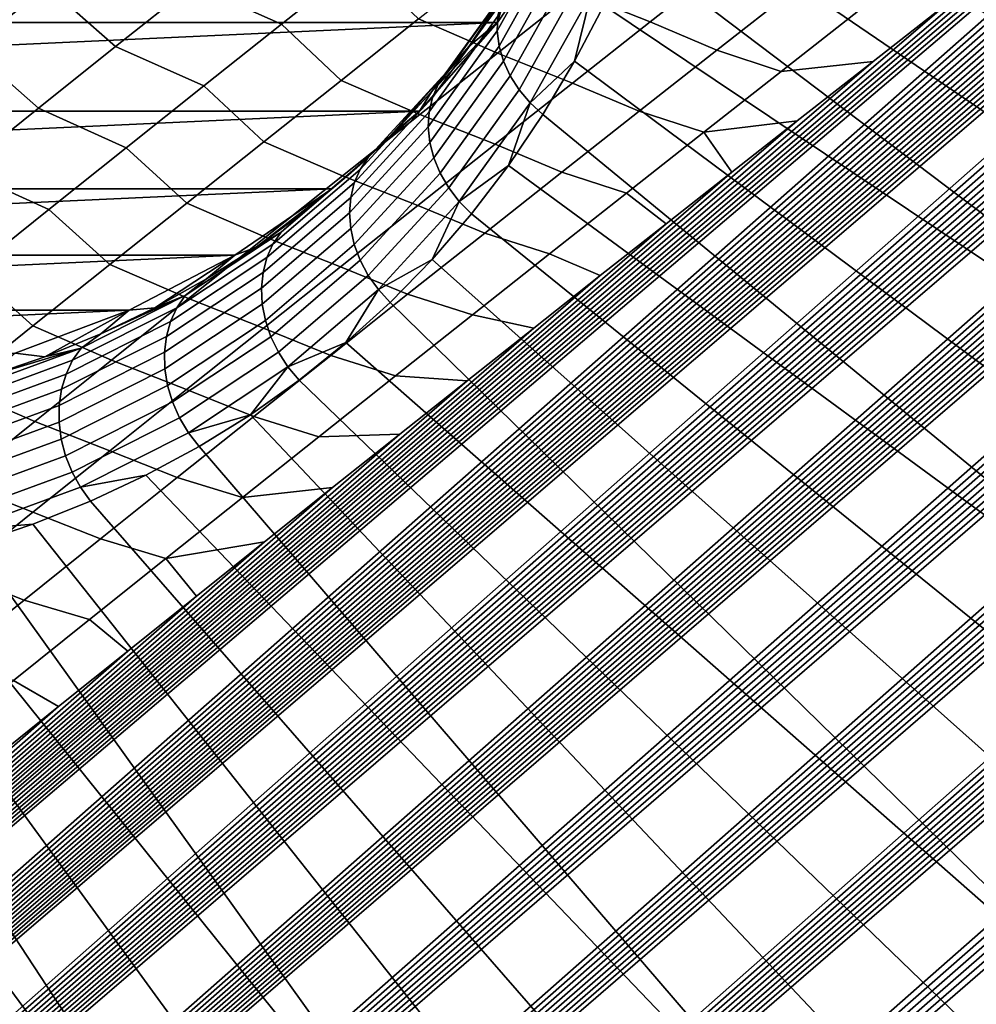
# Model space of a CAD drawing. Header units: metres. Extents: x -82 to 82, y -314 to 27.
# Tile 68 of 256: x -63.89 to -62.22, y -49.03 to -47.31. Entities that reach past the tile are written whole.
import ezdxf

# ---------------------------------------------------------------- set-up
doc = ezdxf.new("R2010")
doc.units = ezdxf.units.M
doc.layers.add('solid_K_24_41_04_000C07', color=7, linetype='CONTINUOUS')

msp = doc.modelspace()

# ---------------------------------------------------------------- linework, layer by layer
at = {"layer": 'solid_K_24_41_04_000C07'}
for points in [[(-64.36631, -55.363579, 53.034359), (-64.865387, -55.08408, 52.635303), (-43.058422, -36.500889, 34.234459), (-42.937847, -36.50034, 34.249126)], [(-64.865387, -55.08408, 52.635303), (-43.184731, -36.504524, 34.221691), (-43.058422, -36.500889, 34.234459)], [(-64.865387, -55.08408, 52.635303), (-43.31686, -36.511448, 34.210991), (-43.184731, -36.504524, 34.221691)], [(-64.865387, -55.08408, 52.635303), (-43.455341, -36.522232, 34.202881), (-43.31686, -36.511448, 34.210991)], [(-64.36631, -55.363579, 53.034359), (-42.937847, -36.50034, 34.249126), (-42.823036, -36.502941, 34.26582)], [(-64.36631, -55.363579, 53.034359), (-42.823036, -36.502941, 34.26582), (-42.713177, -36.508175, 34.284115)], [(-64.36631, -55.363579, 53.034359), (-42.713177, -36.508175, 34.284115), (-42.608383, -36.51601, 34.304005)], [(-64.865387, -55.08408, 52.635303), (-43.600025, -36.536724, 34.197144), (-43.455341, -36.522232, 34.202881)], [(-64.36631, -55.363579, 53.034359), (-42.608383, -36.51601, 34.304005), (-42.508423, -36.526382, 34.3255)], [(-64.36631, -55.363579, 53.034359), (-42.508423, -36.526382, 34.3255), (-42.412388, -36.538937, 34.348328)], [(-64.865387, -55.08408, 52.635303), (-43.751106, -36.555244, 34.194065), (-43.600025, -36.536724, 34.197144)], [(-64.36631, -55.363579, 53.034359), (-42.412388, -36.538937, 34.348328), (-42.320496, -36.553722, 34.372566)], [(-64.865387, -55.08408, 52.635303), (-43.908897, -36.578259, 34.19408), (-43.751106, -36.555244, 34.194065)], [(-63.850903, -55.649136, 53.401672), (-64.36631, -55.363579, 53.034359), (-42.320496, -36.553722, 34.372566), (-42.23243, -36.570625, 34.398144)], [(-64.865387, -55.08408, 52.635303), (-65.347649, -54.81081, 52.20446), (-44.073208, -36.60556, 34.196926), (-43.908897, -36.578259, 34.19408)], [(-63.850903, -55.649136, 53.401672), (-42.23243, -36.570625, 34.398144), (-42.147594, -36.589405, 34.424889)], [(-63.850903, -55.649136, 53.401672), (-42.147594, -36.589405, 34.424889), (-42.066269, -36.610111, 34.45285)], [(-65.347649, -54.81081, 52.20446), (-44.244404, -36.637623, 34.203037), (-44.073208, -36.60556, 34.196926)], [(-63.850903, -55.649136, 53.401672), (-42.066269, -36.610111, 34.45285), (-41.987991, -36.632698, 34.482044)], [(-63.850903, -55.649136, 53.401672), (-41.987991, -36.632698, 34.482044), (-41.912323, -36.657112, 34.512451)], [(-65.347649, -54.81081, 52.20446), (-44.42276, -36.674816, 34.212749), (-44.244404, -36.637623, 34.203037)], [(-63.850903, -55.649136, 53.401672), (-41.912323, -36.657112, 34.512451), (-41.839504, -36.683357, 34.544083)], [(-65.347649, -54.81081, 52.20446), (-44.514526, -36.695236, 34.218838), (-44.42276, -36.674816, 34.212749)], [(-63.850903, -55.649136, 53.401672), (-41.839504, -36.683357, 34.544083), (-41.76907, -36.711456, 34.576996)], [(-65.347649, -54.81081, 52.20446), (-44.608089, -36.716961, 34.225826), (-44.514526, -36.695236, 34.218838)], [(-65.347649, -54.81081, 52.20446), (-44.703506, -36.740055, 34.23378), (-44.608089, -36.716961, 34.225826)], [(-63.850903, -55.649136, 53.401672), (-41.76907, -36.711456, 34.576996), (-41.700768, -36.741398, 34.61121)], [(-65.347649, -54.81081, 52.20446), (-44.800846, -36.764603, 34.242779), (-44.703506, -36.740055, 34.23378)], [(-63.850903, -55.649136, 53.401672), (-41.700768, -36.741398, 34.61121), (-41.634743, -36.773178, 34.646713)], [(-65.347649, -54.81081, 52.20446), (-44.900108, -36.7906, 34.252819), (-44.800846, -36.764603, 34.242779)], [(-63.850903, -55.649136, 53.401672), (-41.634743, -36.773178, 34.646713), (-41.570648, -36.806908, 34.683636), (-63.319561, -55.94059, 53.737213)], [(-65.347649, -54.81081, 52.20446), (-65.812561, -54.54393, 51.741692), (-45.001167, -36.817936, 34.263771), (-44.900108, -36.7906, 34.252819)], [(-63.319561, -55.94059, 53.737213), (-41.570648, -36.806908, 34.683636), (-41.508434, -36.842541, 34.721939)], [(-65.812561, -54.54393, 51.741692), (-45.104095, -36.846676, 34.2757), (-45.001167, -36.817936, 34.263771)], [(-65.812561, -54.54393, 51.741692), (-45.208965, -36.876904, 34.288685), (-45.104095, -36.846676, 34.2757)], [(-63.319561, -55.94059, 53.737213), (-41.508434, -36.842541, 34.721939), (-41.448116, -36.880142, 34.761681)], [(-65.812561, -54.54393, 51.741692), (-45.315853, -36.908703, 34.302807), (-45.208965, -36.876904, 34.288685)], [(-63.319561, -55.94059, 53.737213), (-41.448116, -36.880142, 34.761681), (-41.389454, -36.91996, 34.80312)], [(-65.812561, -54.54393, 51.741692), (-45.424835, -36.942162, 34.31815), (-45.315853, -36.908703, 34.302807)], [(-63.319561, -55.94059, 53.737213), (-41.389454, -36.91996, 34.80312), (-41.332493, -36.961903, 34.846161)], [(-65.812561, -54.54393, 51.741692), (-45.535809, -36.977184, 34.33461), (-45.424835, -36.942162, 34.31815)], [(-63.319561, -55.94059, 53.737213), (-41.332493, -36.961903, 34.846161), (-41.277157, -37.006134, 34.890953)], [(-65.812561, -54.54393, 51.741692), (-45.648735, -37.013725, 34.352139), (-45.535809, -36.977184, 34.33461)], [(-63.319561, -55.94059, 53.737213), (-41.277157, -37.006134, 34.890953), (-41.223255, -37.052963, 34.937794)], [(-65.812561, -54.54393, 51.741692), (-45.763691, -37.051876, 34.370815), (-45.648735, -37.013725, 34.352139)], [(-65.812561, -54.54393, 51.741692), (-45.880764, -37.091724, 34.390724), (-45.763691, -37.051876, 34.370815)], [(-63.319561, -55.94059, 53.737213), (-41.223255, -37.052963, 34.937794), (-41.170799, -37.102238, 34.986523)], [(-65.812561, -54.54393, 51.741692), (-46.000042, -37.13335, 34.411953), (-45.880764, -37.091724, 34.390724)], [(-63.319561, -55.94059, 53.737213), (-41.170799, -37.102238, 34.986523), (-41.119835, -37.154259, 35.037411)], [(-65.812561, -54.54393, 51.741692), (-46.121567, -37.176819, 34.434547), (-46.000042, -37.13335, 34.411953)], [(-63.319561, -55.94059, 53.737213), (-41.119835, -37.154259, 35.037411), (-41.070362, -37.209324, 35.090733), (-62.77256, -56.237839, 54.040928)], [(-65.812561, -54.54393, 51.741692), (-66.038322, -54.41288, 51.498199), (-46.245182, -37.221962, 34.45834), (-46.121567, -37.176819, 34.434547)], [(-62.77256, -56.237839, 54.040928), (-41.070362, -37.209324, 35.090733), (-41.022366, -37.267239, 35.146275)], [(-66.038322, -54.41288, 51.498199), (-46.370922, -37.268833, 34.483376), (-46.245182, -37.221962, 34.45834)], [(-66.038322, -54.41288, 51.498199), (-46.498886, -37.317532, 34.509747), (-46.370922, -37.268833, 34.483376)], [(-62.77256, -56.237839, 54.040928), (-41.022366, -37.267239, 35.146275), (-40.975937, -37.328541, 35.204533)], [(-66.038322, -54.41288, 51.498199), (-46.629166, -37.368149, 34.537548), (-46.498886, -37.317532, 34.509747)], [(-62.77256, -56.237839, 54.040928), (-40.975937, -37.328541, 35.204533), (-40.931087, -37.393543, 35.265785)], [(-66.038322, -54.41288, 51.498199), (-46.761852, -37.420792, 34.566875), (-46.629166, -37.368149, 34.537548)], [(-62.77256, -56.237839, 54.040928), (-40.931087, -37.393543, 35.265785), (-40.887806, -37.462078, 35.329826)], [(-66.038322, -54.41288, 51.498199), (-66.259483, -54.283539, 51.246712), (-46.896923, -37.475426, 34.597702), (-46.761852, -37.420792, 34.566875)], [(-66.259483, -54.283539, 51.246712), (-47.034225, -37.531918, 34.629875), (-46.896923, -37.475426, 34.597702)], [(-62.77256, -56.237839, 54.040928), (-40.887806, -37.462078, 35.329826), (-40.846336, -37.534813, 35.397263)], [(-66.259483, -54.283539, 51.246712), (-47.173859, -37.590374, 34.663494), (-47.034225, -37.531918, 34.629875)], [(-62.77256, -56.237839, 54.040928), (-40.846336, -37.534813, 35.397263), (-40.806675, -37.611919, 35.46822)], [(-66.259483, -54.283539, 51.246712), (-47.315933, -37.650898, 34.698666), (-47.173859, -37.590374, 34.663494)], [(-62.77256, -56.237839, 54.040928), (-40.806675, -37.611919, 35.46822), (-40.768871, -37.693352, 35.54261), (-62.210064, -56.54076, 54.312634)], [(-66.259483, -54.283539, 51.246712), (-47.460548, -37.7136, 34.7355), (-47.315933, -37.650898, 34.698666)], [(-66.259483, -54.283539, 51.246712), (-66.47596, -54.15583, 50.987057), (-47.607807, -37.77858, 34.774097), (-47.460548, -37.7136, 34.7355)], [(-66.47596, -54.15583, 50.987057), (-47.757542, -37.845684, 34.814281), (-47.607807, -37.77858, 34.774097)], [(-66.47596, -54.15583, 50.987057), (-47.909721, -37.914883, 34.85603), (-47.757542, -37.845684, 34.814281)], [(-66.47596, -54.15583, 50.987057), (-48.064472, -37.986309, 34.899464), (-47.909721, -37.914883, 34.85603)], [(-66.47596, -54.15583, 50.987057), (-48.221909, -38.060081, 34.944702), (-48.064472, -37.986309, 34.899464)], [(-66.47596, -54.15583, 50.987057), (-66.687653, -54.029823, 50.719254), (-48.382153, -38.136318, 34.991875), (-48.221909, -38.060081, 34.944702)], [(-66.687653, -54.029823, 50.719254), (-48.545246, -38.215076, 35.041019), (-48.382153, -38.136318, 34.991875)], [(-66.687653, -54.029823, 50.719254), (-48.710957, -38.296124, 35.0919), (-48.545246, -38.215076, 35.041019)], [(-66.687653, -54.029823, 50.719254), (-48.822926, -38.351471, 35.126823), (-48.710957, -38.296124, 35.0919)], [(-66.687653, -54.029823, 50.719254), (-48.936138, -38.407917, 35.162601), (-48.822926, -38.351471, 35.126823)], [(-66.687653, -54.029823, 50.719254), (-49.050632, -38.465508, 35.199276), (-48.936138, -38.407917, 35.162601)], [(-66.687653, -54.029823, 50.719254), (-66.89444, -53.90556, 50.44331), (-49.166443, -38.524281, 35.236889), (-49.050632, -38.465508, 35.199276)], [(-66.89444, -53.90556, 50.44331), (-49.283619, -38.584282, 35.275478), (-49.166443, -38.524281, 35.236889)], [(-66.89444, -53.90556, 50.44331), (-49.402195, -38.645546, 35.315094), (-49.283619, -38.584282, 35.275478)], [(-66.89444, -53.90556, 50.44331), (-49.522114, -38.708023, 35.355671), (-49.402195, -38.645546, 35.315094)], [(-66.89444, -53.90556, 50.44331), (-49.64328, -38.77161, 35.397102), (-49.522114, -38.708023, 35.355671)], [(-66.89444, -53.90556, 50.44331), (-49.765736, -38.836353, 35.439434), (-49.64328, -38.77161, 35.397102)], [(-66.89444, -53.90556, 50.44331), (-49.889523, -38.902306, 35.482719), (-49.765736, -38.836353, 35.439434)], [(-66.89444, -53.90556, 50.44331), (-67.096207, -53.78297, 50.159023), (-50.014687, -38.969505, 35.527008), (-49.889523, -38.902306, 35.482719)], [(-67.096207, -53.78297, 50.159023), (-50.141273, -39.03801, 35.572346), (-50.014687, -38.969505, 35.527008)], [(-67.096207, -53.78297, 50.159023), (-50.269329, -39.107857, 35.618786), (-50.141273, -39.03801, 35.572346)], [(-67.096207, -53.78297, 50.159023), (-50.398891, -39.1791, 35.666374), (-50.269329, -39.107857, 35.618786)], [(-67.096207, -53.78297, 50.159023), (-50.529984, -39.251759, 35.715134), (-50.398891, -39.1791, 35.666374)], [(-67.096207, -53.78297, 50.159023), (-50.662449, -39.325668, 35.764889), (-50.529984, -39.251759, 35.715134)], [(-67.096207, -53.78297, 50.159023), (-50.796299, -39.400845, 35.815651), (-50.662449, -39.325668, 35.764889)], [(-67.096207, -53.78297, 50.159023), (-67.292847, -53.662201, 49.866535), (-50.931583, -39.477341, 35.867481), (-50.796299, -39.400845, 35.815651)], [(-67.292847, -53.662201, 49.866535), (-51.068352, -39.55521, 35.920429), (-50.931583, -39.477341, 35.867481)], [(-67.292847, -53.662201, 49.866535), (-51.20665, -39.634506, 35.974564), (-51.068352, -39.55521, 35.920429)], [(-67.292847, -53.662201, 49.866535), (-51.346531, -39.715286, 36.029938), (-51.20665, -39.634506, 35.974564)], [(-67.292847, -53.662201, 49.866535), (-51.488041, -39.7976, 36.086609), (-51.346531, -39.715286, 36.029938)], [(-67.292847, -53.662201, 49.866535), (-51.631233, -39.881504, 36.144642), (-51.488041, -39.7976, 36.086609)], [(-67.292847, -53.662201, 49.866535), (-51.776009, -39.966892, 36.203911), (-51.631233, -39.881504, 36.144642)], [(-67.292847, -53.662201, 49.866535), (-67.4842, -53.54319, 49.565678), (-51.922272, -40.053665, 36.264305), (-51.776009, -39.966892, 36.203911)], [(-67.4842, -53.54319, 49.565678), (-52.07008, -40.141876, 36.325897), (-51.922272, -40.053665, 36.264305)], [(-67.4842, -53.54319, 49.565678), (-52.219482, -40.231598, 36.388748), (-52.07008, -40.141876, 36.325897)], [(-67.4842, -53.54319, 49.565678), (-52.370541, -40.322891, 36.452934), (-52.219482, -40.231598, 36.388748)], [(-67.4842, -53.54319, 49.565678), (-52.523308, -40.415817, 36.518528), (-52.370541, -40.322891, 36.452934)], [(-67.4842, -53.54319, 49.565678), (-52.677837, -40.510437, 36.585594), (-52.523308, -40.415817, 36.518528)], [(-67.4842, -53.54319, 49.565678), (-67.670128, -53.425949, 49.256363), (-52.79493, -40.58255, 36.636906), (-52.677837, -40.510437, 36.585594)], [(-67.670128, -53.425949, 49.256363), (-52.913067, -40.655678, 36.689117), (-52.79493, -40.58255, 36.636906)], [(-67.670128, -53.425949, 49.256363), (-53.032166, -40.729729, 36.742115), (-52.913067, -40.655678, 36.689117)], [(-67.670128, -53.425949, 49.256363), (-53.152176, -40.804634, 36.795834), (-53.032166, -40.729729, 36.742115)], [(-67.670128, -53.425949, 49.256363), (-53.273125, -40.880432, 36.850311), (-53.152176, -40.804634, 36.795834)], [(-67.670128, -53.425949, 49.256363), (-53.395031, -40.95715, 36.905575), (-53.273125, -40.880432, 36.850311)], [(-67.670128, -53.425949, 49.256363), (-53.517929, -41.034821, 36.96167), (-53.395031, -40.95715, 36.905575)], [(-67.670128, -53.425949, 49.256363), (-53.641838, -41.113468, 37.018627), (-53.517929, -41.034821, 36.96167)], [(-67.670128, -53.425949, 49.256363), (-53.766792, -41.193134, 37.076481), (-53.641838, -41.113468, 37.018627)], [(-67.670128, -53.425949, 49.256363), (-53.892811, -41.273842, 37.135269), (-53.766792, -41.193134, 37.076481)], [(-67.670128, -53.425949, 49.256363), (-67.850517, -53.3106, 48.938694), (-54.01992, -41.355621, 37.19503), (-53.892811, -41.273842, 37.135269)], [(-67.850517, -53.3106, 48.938694), (-54.148151, -41.438507, 37.255798), (-54.01992, -41.355621, 37.19503)], [(-67.850517, -53.3106, 48.938694), (-54.277527, -41.522526, 37.317604), (-54.148151, -41.438507, 37.255798)], [(-67.850517, -53.3106, 48.938694), (-54.408005, -41.607628, 37.380394), (-54.277527, -41.522526, 37.317604)], [(-67.850517, -53.3106, 48.938694), (-54.539478, -41.693684, 37.444012), (-54.408005, -41.607628, 37.380394)], [(-67.850517, -53.3106, 48.938694), (-54.67197, -41.780724, 37.508495), (-54.539478, -41.693684, 37.444012)], [(-67.850517, -53.3106, 48.938694), (-54.805511, -41.86879, 37.573891), (-54.67197, -41.780724, 37.508495)], [(-67.850517, -53.3106, 48.938694), (-54.940132, -41.957909, 37.640236), (-54.805511, -41.86879, 37.573891)], [(-67.850517, -53.3106, 48.938694), (-55.075863, -42.048126, 37.707581), (-54.940132, -41.957909, 37.640236)], [(-67.850517, -53.3106, 48.938694), (-68.025162, -53.197025, 48.6124), (-55.21273, -42.139473, 37.77597), (-55.075863, -42.048126, 37.707581)], [(-68.025162, -53.197025, 48.6124), (-55.350765, -42.231983, 37.845444), (-55.21273, -42.139473, 37.77597)], [(-68.025162, -53.197025, 48.6124), (-55.490002, -42.325699, 37.91605), (-55.350765, -42.231983, 37.845444)], [(-68.025162, -53.197025, 48.6124), (-55.630463, -42.42065, 37.987827), (-55.490002, -42.325699, 37.91605)], [(-68.025162, -53.197025, 48.6124), (-55.772182, -42.51688, 38.060825), (-55.630463, -42.42065, 37.987827)], [(-68.025162, -53.197025, 48.6124), (-55.915154, -42.614368, 38.135033), (-55.772182, -42.51688, 38.060825)], [(-68.025162, -53.197025, 48.6124), (-56.059231, -42.71294, 38.21022), (-55.915154, -42.614368, 38.135033)], [(-68.025162, -53.197025, 48.6124), (-56.204426, -42.812607, 38.286407), (-56.059231, -42.71294, 38.21022)], [(-68.025162, -53.197025, 48.6124), (-56.350769, -42.91341, 38.363647), (-56.204426, -42.812607, 38.286407)], [(-68.025162, -53.197025, 48.6124), (-68.193947, -53.085365, 48.277592), (-56.468693, -42.9949, 38.426235), (-56.350769, -42.91341, 38.363647)], [(-68.193947, -53.085365, 48.277592), (-56.587391, -43.077168, 38.489563), (-56.468693, -42.9949, 38.426235)], [(-68.193947, -53.085365, 48.277592), (-56.706879, -43.160236, 38.553654), (-56.587391, -43.077168, 38.489563)], [(-68.193947, -53.085365, 48.277592), (-56.827175, -43.244122, 38.618538), (-56.706879, -43.160236, 38.553654)], [(-68.193947, -53.085365, 48.277592), (-56.948296, -43.328854, 38.684242), (-56.827175, -43.244122, 38.618538)], [(-68.193947, -53.085365, 48.277592), (-57.070255, -43.414444, 38.750797), (-56.948296, -43.328854, 38.684242)], [(-68.193947, -53.085365, 48.277592), (-57.193077, -43.500923, 38.818226), (-57.070255, -43.414444, 38.750797)], [(-68.193947, -53.085365, 48.277592), (-57.316772, -43.588306, 38.886562), (-57.193077, -43.500923, 38.818226)], [(-68.193947, -53.085365, 48.277592), (-57.44136, -43.676617, 38.95583), (-57.316772, -43.588306, 38.886562)], [(-68.193947, -53.085365, 48.277592), (-57.566845, -43.765858, 39.026039), (-57.44136, -43.676617, 38.95583)], [(-68.193947, -53.085365, 48.277592), (-57.693119, -43.855888, 39.097), (-57.566845, -43.765858, 39.026039)], [(-68.193947, -53.085365, 48.277592), (-57.820164, -43.946686, 39.16869), (-57.693119, -43.855888, 39.097)], [(-68.193947, -53.085365, 48.277592), (-68.356682, -52.975605, 47.934158), (-57.948002, -44.03828, 39.24115), (-57.820164, -43.946686, 39.16869)], [(-68.356682, -52.975605, 47.934158), (-58.076653, -44.130695, 39.314407), (-57.948002, -44.03828, 39.24115)], [(-68.356682, -52.975605, 47.934158), (-58.206139, -44.223965, 39.388504), (-58.076653, -44.130695, 39.314407)], [(-68.356682, -52.975605, 47.934158), (-58.336479, -44.318108, 39.463474), (-58.206139, -44.223965, 39.388504)], [(-68.356682, -52.975605, 47.934158), (-58.467697, -44.413155, 39.539356), (-58.336479, -44.318108, 39.463474)], [(-68.356682, -52.975605, 47.934158), (-58.599812, -44.509132, 39.616184), (-58.467697, -44.413155, 39.539356)], [(-68.356682, -52.975605, 47.934158), (-58.732845, -44.606068, 39.693993), (-58.599812, -44.509132, 39.616184)], [(-68.356682, -52.975605, 47.934158), (-58.866817, -44.703991, 39.772823), (-58.732845, -44.606068, 39.693993)], [(-68.356682, -52.975605, 47.934158), (-59.001747, -44.802925, 39.852707), (-58.866817, -44.703991, 39.772823)], [(-68.356682, -52.975605, 47.934158), (-59.137657, -44.902897, 39.933681), (-59.001747, -44.802925, 39.852707)], [(-68.356682, -52.975605, 47.934158), (-59.27457, -45.003933, 40.015789), (-59.137657, -44.902897, 39.933681)], [(-68.356682, -52.975605, 47.934158), (-59.412498, -45.106049, 40.099041), (-59.27457, -45.003933, 40.015789)], [(-68.356682, -52.975605, 47.934158), (-59.551315, -45.209076, 40.183208), (-59.412498, -45.106049, 40.099041)], [(-68.356682, -52.975605, 47.934158), (-68.513138, -52.867657, 47.581856), (-59.66766, -45.295593, 40.254009), (-59.551315, -45.209076, 40.183208)], [(-68.513138, -52.867657, 47.581856), (-59.784615, -45.382732, 40.325439), (-59.66766, -45.295593, 40.254009)], [(-68.513138, -52.867657, 47.581856), (-59.902195, -45.470516, 40.397526), (-59.784615, -45.382732, 40.325439)], [(-68.513138, -52.867657, 47.581856), (-60.02042, -45.558956, 40.470295), (-59.902195, -45.470516, 40.397526)], [(-68.513138, -52.867657, 47.581856), (-60.139294, -45.648079, 40.54377), (-60.02042, -45.558956, 40.470295)], [(-68.513138, -52.867657, 47.581856), (-60.258831, -45.7379, 40.617981), (-60.139294, -45.648079, 40.54377)], [(-68.513138, -52.867657, 47.581856), (-60.379051, -45.828434, 40.692951), (-60.258831, -45.7379, 40.617981)], [(-68.513138, -52.867657, 47.581856), (-60.499958, -45.919704, 40.768711), (-60.379051, -45.828434, 40.692951)], [(-68.513138, -52.867657, 47.581856), (-60.621574, -46.01173, 40.845287), (-60.499958, -45.919704, 40.768711)], [(-68.513138, -52.867657, 47.581856), (-60.743904, -46.104523, 40.922703), (-60.621574, -46.01173, 40.845287)], [(-68.513138, -52.867657, 47.581856), (-60.866966, -46.198109, 41.000984), (-60.743904, -46.104523, 40.922703)], [(-68.513138, -52.867657, 47.581856), (-60.990772, -46.292503, 41.080166), (-60.866966, -46.198109, 41.000984)], [(-68.513138, -52.867657, 47.581856), (-61.115337, -46.387722, 41.160263), (-60.990772, -46.292503, 41.080166)], [(-68.513138, -52.867657, 47.581856), (-61.240669, -46.483788, 41.24131), (-61.115337, -46.387722, 41.160263)], [(-68.513138, -52.867657, 47.581856), (-61.366787, -46.580711, 41.323334), (-61.240669, -46.483788, 41.24131)], [(-62.647385, -46.493202, 72.550865), (-62.664814, -46.616936, 72.418213), (-61.020901, -47.519501, 72.966354), (-60.989147, -47.287582, 73.213989)], [(-68.513138, -52.867657, 47.581856), (-61.49366, -46.678463, 41.406277), (-61.366787, -46.580711, 41.323334)], [(-62.664814, -46.616936, 72.418213), (-62.687145, -46.737335, 72.283257), (-61.065155, -47.742893, 72.71286), (-61.020901, -47.519501, 72.966354)], [(-68.513138, -52.867657, 47.581856), (-68.663185, -52.761677, 47.220833), (-61.621178, -46.776875, 41.48991), (-61.49366, -46.678463, 41.406277)], [(-62.687145, -46.737335, 72.283257), (-62.714355, -46.854259, 72.146149), (-61.065155, -47.742893, 72.71286)], [(-68.663185, -52.761677, 47.220833), (-61.749344, -46.875954, 41.574257), (-61.621178, -46.776875, 41.48991)], [(-62.74641, -46.967567, 72.007065), (-61.121807, -47.957256, 72.454102), (-61.065155, -47.742893, 72.71286), (-62.714355, -46.854259, 72.146149)], [(-68.663185, -52.761677, 47.220833), (-61.878185, -46.975735, 41.659351), (-61.749344, -46.875954, 41.574257)], [(-68.663185, -52.761677, 47.220833), (-62.007713, -47.076241, 41.745232), (-61.878185, -46.975735, 41.659351)], [(-62.74641, -46.967567, 72.007065), (-62.783264, -47.077118, 71.86618), (-61.190727, -48.162106, 72.190643), (-61.121807, -47.957256, 72.454102)], [(-68.663185, -52.761677, 47.220833), (-62.137955, -47.177498, 41.83194), (-62.007713, -47.076241, 41.745232)], [(-62.783264, -47.077118, 71.86618), (-62.824883, -47.182777, 71.723656), (-61.271763, -48.356976, 71.923103), (-61.190727, -48.162106, 72.190643)], [(-63.97908, -47.358723, 41.608879), (-64.088287, -47.237419, 41.544933), (-63.952461, -47.128857, 41.452446), (-63.843796, -47.250652, 41.516552)], [(-62.953434, -47.119396, 71.49369), (-63.056202, -47.303375, 71.212364), (-63.057316, -47.329048, 71.228722), (-62.954151, -47.144367, 71.511124)], [(-66.704773, -47.314255, 66.874794), (-62.938511, -47.14122, 71.154022), (-66.981659, -47.14122, 66.730721)], [(-66.704773, -47.314255, 66.874794), (-63.057186, -47.314255, 70.865349), (-62.938511, -47.14122, 71.154022)], [(-63.724274, -47.356178, 41.586533), (-63.843796, -47.250652, 41.516552), (-63.708282, -47.142616, 41.424522), (-63.589088, -47.248493, 41.494553)], [(-63.298714, -47.209412, 41.460701), (-63.434605, -47.317265, 41.552746), (-63.589088, -47.248493, 41.494553), (-63.453667, -47.140846, 41.40287)], [(-62.954151, -47.144367, 71.511124), (-63.057316, -47.329048, 71.228722), (-63.054031, -47.35535, 71.243736), (-62.950409, -47.169842, 71.527405)], [(-63.044781, -47.271221, 71.055107), (-62.938511, -47.14122, 71.154022), (-63.057186, -47.314255, 70.865349)], [(-62.654392, -47.206215, 41.573467), (-62.790245, -47.313095, 41.664909), (-62.921574, -47.260883, 41.562317), (-62.785759, -47.153835, 41.470959)], [(-68.663185, -52.761677, 47.220833), (-62.268925, -47.279537, 41.91951), (-62.137955, -47.177498, 41.83194)], [(-62.950409, -47.169842, 71.527405), (-63.054031, -47.35535, 71.243736), (-63.046429, -47.381668, 71.257065), (-62.942284, -47.195232, 71.542145)], [(-62.824883, -47.182777, 71.723656), (-62.871208, -47.28442, 71.579666), (-61.271763, -48.356976, 71.923103)], [(-62.942284, -47.195232, 71.542145), (-63.046429, -47.381668, 71.257065), (-63.034679, -47.407394, 71.268387), (-62.92997, -47.219944, 71.555016)], [(-63.330181, -47.415321, 41.655842), (-63.434605, -47.317265, 41.552746), (-63.298714, -47.209412, 41.460701), (-63.194965, -47.308105, 41.564053)], [(-63.194965, -47.308105, 41.564053), (-63.059513, -47.200932, 41.472557), (-62.921574, -47.260883, 41.562317), (-63.057156, -47.367977, 41.653965)], [(-62.538055, -47.256058, 41.69276), (-62.673698, -47.362583, 41.784149), (-62.790245, -47.313095, 41.664909), (-62.654392, -47.206215, 41.573467)], [(-62.92997, -47.219944, 71.555016), (-63.034679, -47.407394, 71.268387), (-63.019062, -47.431927, 71.277443), (-62.913754, -47.243408, 71.565712)], [(-63.859226, -47.463894, 41.678806), (-63.97908, -47.358723, 41.608879), (-63.843796, -47.250652, 41.516552), (-63.724274, -47.356178, 41.586533)], [(-63.434605, -47.317265, 41.552746), (-63.570259, -47.425156, 41.645092), (-63.724274, -47.356178, 41.586533), (-63.589088, -47.248493, 41.494553)], [(-63.027245, -47.235912, 71.159134), (-63.146656, -47.401901, 70.876122), (-63.160564, -47.422474, 70.893761), (-63.040989, -47.25626, 71.177162)], [(-63.027245, -47.235912, 71.159134), (-63.106369, -47.355526, 70.910332), (-63.146656, -47.401901, 70.876122)], [(-63.027245, -47.235912, 71.159134), (-63.044781, -47.271221, 71.055107), (-63.106369, -47.355526, 70.910332)], [(-62.913754, -47.243408, 71.565712), (-63.019062, -47.431927, 71.277443), (-62.999931, -47.4547, 71.284035), (-62.894005, -47.265076, 71.57399)], [(-63.040989, -47.25626, 71.177162), (-63.160564, -47.422474, 70.893761), (-63.170563, -47.445511, 70.911003), (-63.05072, -47.278923, 71.195045)], [(-62.790245, -47.313095, 41.664909), (-62.925865, -47.420029, 41.756645), (-63.057156, -47.367977, 41.653965), (-62.921574, -47.260883, 41.562317)], [(-62.894005, -47.265076, 71.57399), (-62.999931, -47.4547, 71.284035), (-62.922184, -47.381916, 71.434395)], [(-62.894005, -47.265076, 71.57399), (-62.922184, -47.381916, 71.434395), (-62.871208, -47.28442, 71.579666)], [(-62.425793, -47.293781, 41.820137), (-62.561234, -47.399944, 41.911453), (-62.673698, -47.362583, 41.784149), (-62.538055, -47.256058, 41.69276)], [(-68.663185, -52.761677, 47.220833), (-62.400642, -47.382381, 42.007984), (-62.268925, -47.279537, 41.91951)], [(-63.05072, -47.278923, 71.195045), (-63.170563, -47.445511, 70.911003), (-63.176418, -47.470474, 70.927452), (-63.056202, -47.303375, 71.212364)], [(-63.106369, -47.355526, 70.910332), (-63.044781, -47.271221, 71.055107), (-63.057186, -47.314255, 70.865349)], [(-62.922184, -47.381916, 71.434395), (-61.364727, -48.541428, 71.652077), (-61.271763, -48.356976, 71.923103), (-62.871208, -47.28442, 71.579666)], [(-62.561234, -47.399944, 41.911453), (-62.425793, -47.293781, 41.820137), (-62.268925, -47.279537, 41.91951), (-62.400642, -47.382381, 42.007984)], [(-63.056202, -47.303375, 71.212364), (-63.176418, -47.470474, 70.927452), (-63.17799, -47.496788, 70.942719), (-63.057316, -47.329048, 71.228722)], [(-66.426926, -47.469074, 67.036644), (-63.057186, -47.314255, 70.865349), (-66.704773, -47.314255, 66.874794)], [(-66.426926, -47.469074, 67.036644), (-63.193485, -47.469074, 70.574104), (-63.057186, -47.314255, 70.865349)], [(-63.465168, -47.522579, 41.747925), (-63.570259, -47.425156, 41.645092), (-63.434605, -47.317265, 41.552746), (-63.330181, -47.415321, 41.655842)], [(-63.330181, -47.415321, 41.655842), (-63.194965, -47.308105, 41.564053), (-63.057156, -47.367977, 41.653965), (-63.192501, -47.475117, 41.745907)], [(-63.172363, -47.435272, 70.764931), (-63.057186, -47.314255, 70.865349), (-63.193485, -47.469074, 70.574104)], [(-63.172363, -47.435272, 70.764931), (-63.106369, -47.355526, 70.910332), (-63.057186, -47.314255, 70.865349)], [(-62.673698, -47.362583, 41.784149), (-62.809109, -47.469162, 41.875828), (-62.925865, -47.420029, 41.756645), (-62.790245, -47.313095, 41.664909)], [(-63.057316, -47.329048, 71.228722), (-63.17799, -47.496788, 70.942719), (-63.175247, -47.523842, 70.956451), (-63.054031, -47.35535, 71.243736)], [(-63.99395, -47.571644, 41.771378), (-64.114128, -47.46682, 41.701508), (-63.97908, -47.358723, 41.608879), (-63.859226, -47.463894, 41.678806)], [(-63.570259, -47.425156, 41.645092), (-63.705681, -47.533081, 41.737732), (-63.859226, -47.463894, 41.678806), (-63.724274, -47.356178, 41.586533)], [(-62.925865, -47.420029, 41.756645), (-63.061253, -47.527008, 41.848675), (-63.192501, -47.475117, 41.745907), (-63.057156, -47.367977, 41.653965)], [(-63.054031, -47.35535, 71.243736), (-63.175247, -47.523842, 70.956451), (-63.168251, -47.551006, 70.968338), (-63.046429, -47.381668, 71.257065)], [(-63.146656, -47.401901, 70.876122), (-63.106369, -47.355526, 70.910332), (-63.172363, -47.435272, 70.764931)], [(-62.561234, -47.399944, 41.911453), (-62.696445, -47.506165, 42.003059), (-62.809109, -47.469162, 41.875828), (-62.673698, -47.362583, 41.784149)], [(-68.663185, -52.761677, 47.220833), (-62.533134, -47.486061, 42.097401), (-62.400642, -47.382381, 42.007984)], [(-63.046429, -47.381668, 71.257065), (-63.168251, -47.551006, 70.968338), (-63.157166, -47.577648, 70.978088), (-63.034679, -47.407394, 71.268387)], [(-62.999931, -47.4547, 71.284035), (-62.977749, -47.475155, 71.28801), (-62.922184, -47.381916, 71.434395)], [(-62.922184, -47.381916, 71.434395), (-62.977749, -47.475155, 71.28801), (-61.46941, -48.715038, 71.378174), (-61.364727, -48.541428, 71.652077)], [(-62.696445, -47.506165, 42.003059), (-62.561234, -47.399944, 41.911453), (-62.400642, -47.382381, 42.007984), (-62.533134, -47.486061, 42.097401)], [(-63.146656, -47.401901, 70.876122), (-63.282814, -47.550316, 70.590912), (-63.296909, -47.571095, 70.608162), (-63.160564, -47.422474, 70.893761)], [(-63.146656, -47.401901, 70.876122), (-63.24268, -47.510361, 70.619064), (-63.282814, -47.550316, 70.590912)], [(-63.146656, -47.401901, 70.876122), (-63.172363, -47.435272, 70.764931), (-63.24268, -47.510361, 70.619064)], [(-63.465168, -47.522579, 41.747925), (-63.330181, -47.415321, 41.655842), (-63.192501, -47.475117, 41.745907), (-63.327618, -47.582302, 41.838142)], [(-63.160564, -47.422474, 70.893761), (-63.296909, -47.571095, 70.608162), (-63.307217, -47.594467, 70.624763), (-63.170563, -47.445511, 70.911003)], [(-63.034679, -47.407394, 71.268387), (-63.157166, -47.577648, 70.978088), (-63.142242, -47.603153, 70.985497), (-63.019062, -47.431927, 71.277443)], [(-62.809109, -47.469162, 41.875828), (-62.944286, -47.575794, 41.967796), (-63.061253, -47.527008, 41.848675), (-62.925865, -47.420029, 41.756645)], [(-63.599922, -47.629875, 41.840302), (-63.705681, -47.533081, 41.737732), (-63.570259, -47.425156, 41.645092), (-63.465168, -47.522579, 41.747925)], [(-63.24268, -47.510361, 70.619064), (-63.172363, -47.435272, 70.764931), (-63.193485, -47.469074, 70.574104)], [(-63.019062, -47.431927, 71.277443), (-63.142242, -47.603153, 70.985497), (-63.123837, -47.62693, 70.990372), (-62.999931, -47.4547, 71.284035)], [(-63.170563, -47.445511, 70.911003), (-63.307217, -47.594467, 70.624763), (-63.313488, -47.619888, 70.640327), (-63.176418, -47.470474, 70.927452)], [(-62.999931, -47.4547, 71.284035), (-63.123837, -47.62693, 70.990372), (-63.037842, -47.564014, 71.140701)], [(-62.999931, -47.4547, 71.284035), (-63.037842, -47.564014, 71.140701), (-62.977749, -47.475155, 71.28801)], [(-66.149483, -47.604908, 67.215477), (-63.193485, -47.469074, 70.574104), (-66.426926, -47.469074, 67.036644)], [(-66.149483, -47.604908, 67.215477), (-63.346729, -47.604908, 70.281761), (-63.193485, -47.469074, 70.574104)], [(-63.705681, -47.533081, 41.737732), (-63.84087, -47.641045, 41.830666), (-63.99395, -47.571644, 41.771378), (-63.859226, -47.463894, 41.678806)], [(-63.31723, -47.580696, 70.472939), (-63.193485, -47.469074, 70.574104), (-63.346729, -47.604908, 70.281761)], [(-63.061253, -47.527008, 41.848675), (-63.196407, -47.634037, 41.940994), (-63.327618, -47.582302, 41.838142), (-63.192501, -47.475117, 41.745907)], [(-63.31723, -47.580696, 70.472939), (-63.24268, -47.510361, 70.619064), (-63.193485, -47.469074, 70.574104)], [(-63.176418, -47.470474, 70.927452), (-63.313488, -47.619888, 70.640327), (-63.315586, -47.646774, 70.654495), (-63.17799, -47.496788, 70.942719)], [(-62.977749, -47.475155, 71.28801), (-63.037842, -47.564014, 71.140701), (-61.46941, -48.715038, 71.378174)], [(-62.696445, -47.506165, 42.003059), (-62.831421, -47.612442, 42.094952), (-62.944286, -47.575794, 41.967796), (-62.809109, -47.469162, 41.875828)], [(-68.663185, -52.761677, 47.220833), (-62.64732, -47.575611, 42.17482), (-62.533134, -47.486061, 42.097401)], [(-62.696445, -47.506165, 42.003059), (-62.533134, -47.486061, 42.097401), (-62.64732, -47.575611, 42.17482)], [(-63.17799, -47.496788, 70.942719), (-63.315586, -47.646774, 70.654495), (-63.313461, -47.6745, 70.666946), (-63.175247, -47.523842, 70.956451)], [(-62.696445, -47.506165, 42.003059), (-62.64732, -47.575611, 42.17482), (-62.7621, -47.665813, 42.252987), (-62.831421, -47.612442, 42.094952)], [(-63.599922, -47.629875, 41.840302), (-63.465168, -47.522579, 41.747925), (-63.327618, -47.582302, 41.838142), (-63.462502, -47.689526, 41.930668)], [(-63.282814, -47.550316, 70.590912), (-63.24268, -47.510361, 70.619064), (-63.31723, -47.580696, 70.472939)], [(-63.175247, -47.523842, 70.956451), (-63.313461, -47.6745, 70.666946), (-63.307156, -47.702415, 70.677376), (-63.168251, -47.551006, 70.968338)], [(-62.944286, -47.575794, 41.967796), (-63.079235, -47.682476, 42.060051), (-63.196407, -47.634037, 41.940994), (-63.061253, -47.527008, 41.848675)], [(-63.734447, -47.737209, 41.932964), (-63.84087, -47.641045, 41.830666), (-63.705681, -47.533081, 41.737732), (-63.599922, -47.629875, 41.840302)], [(-63.282814, -47.550316, 70.590912), (-63.435051, -47.680439, 70.304909), (-63.44936, -47.701397, 70.32177), (-63.296909, -47.571095, 70.608162)], [(-63.282814, -47.550316, 70.590912), (-63.395924, -47.646187, 70.326729), (-63.435051, -47.680439, 70.304909)], [(-63.282814, -47.550316, 70.590912), (-63.31723, -47.580696, 70.472939), (-63.395924, -47.646187, 70.326729)], [(-63.168251, -47.551006, 70.968338), (-63.307156, -47.702415, 70.677376), (-63.296822, -47.729881, 70.685547), (-63.157166, -47.577648, 70.978088)], [(-68.663185, -52.761677, 47.220833), (-62.7621, -47.665813, 42.252987), (-62.64732, -47.575611, 42.17482)], [(-63.84087, -47.641045, 41.830666), (-63.975826, -47.749043, 41.923897), (-64.128441, -47.67942, 41.864243), (-63.99395, -47.571644, 41.771378)], [(-63.296909, -47.571095, 70.608162), (-63.44936, -47.701397, 70.32177), (-63.460007, -47.72506, 70.337723), (-63.307217, -47.594467, 70.624763)], [(-63.157166, -47.577648, 70.978088), (-63.296822, -47.729881, 70.685547), (-63.2827, -47.756256, 70.691284), (-63.142242, -47.603153, 70.985497)], [(-63.123837, -47.62693, 70.990372), (-63.102379, -47.648396, 70.99263), (-63.037842, -47.564014, 71.140701)], [(-63.102379, -47.648396, 70.99263), (-61.585571, -48.877419, 71.102028), (-61.46941, -48.715038, 71.378174), (-63.037842, -47.564014, 71.140701)], [(-62.831421, -47.612442, 42.094952), (-62.966171, -47.718773, 42.18713), (-63.079235, -47.682476, 42.060051), (-62.944286, -47.575794, 41.967796)], [(-63.307217, -47.594467, 70.624763), (-63.460007, -47.72506, 70.337723), (-63.466751, -47.750885, 70.352402), (-63.313488, -47.619888, 70.640327)], [(-63.196407, -47.634037, 41.940994), (-63.331329, -47.741112, 42.033604), (-63.462502, -47.689526, 41.930668), (-63.327618, -47.582302, 41.838142)], [(-63.395924, -47.646187, 70.326729), (-63.31723, -47.580696, 70.472939), (-63.346729, -47.604908, 70.281761)], [(-65.873863, -47.721054, 67.410393), (-63.346729, -47.604908, 70.281761), (-66.149483, -47.604908, 67.215477)], [(-65.873863, -47.721054, 67.410393), (-63.516159, -47.721054, 69.989777), (-63.346729, -47.604908, 70.281761)], [(-63.478653, -47.706753, 70.180626), (-63.346729, -47.604908, 70.281761), (-63.516159, -47.721054, 69.989777)], [(-63.478653, -47.706753, 70.180626), (-63.395924, -47.646187, 70.326729), (-63.346729, -47.604908, 70.281761)], [(-63.142242, -47.603153, 70.985497), (-63.2827, -47.756256, 70.691284), (-63.265114, -47.780933, 70.694435), (-63.123837, -47.62693, 70.990372)], [(-62.831421, -47.612442, 42.094952), (-62.7621, -47.665813, 42.252987), (-62.877487, -47.75668, 42.331921), (-62.966171, -47.718773, 42.18713)], [(-63.734447, -47.737209, 41.932964), (-63.599922, -47.629875, 41.840302), (-63.462502, -47.689526, 41.930668), (-63.597157, -47.796795, 42.023483)], [(-63.313488, -47.619888, 70.640327), (-63.466751, -47.750885, 70.352402), (-63.469437, -47.778275, 70.365471), (-63.315586, -47.646774, 70.654495)], [(-63.123837, -47.62693, 70.990372), (-63.265114, -47.780933, 70.694435), (-63.171288, -47.728188, 70.843994)], [(-63.123837, -47.62693, 70.990372), (-63.171288, -47.728188, 70.843994), (-63.102379, -47.648396, 70.99263)], [(-63.868744, -47.844578, 42.025921), (-63.975826, -47.749043, 41.923897), (-63.84087, -47.641045, 41.830666), (-63.734447, -47.737209, 41.932964)], [(-63.435051, -47.680439, 70.304909), (-63.395924, -47.646187, 70.326729), (-63.478653, -47.706753, 70.180626)], [(-63.315586, -47.646774, 70.654495), (-63.469437, -47.778275, 70.365471), (-63.467995, -47.806583, 70.376617), (-63.313461, -47.6745, 70.666946)], [(-63.079235, -47.682476, 42.060051), (-63.213951, -47.789211, 42.152596), (-63.331329, -47.741112, 42.033604), (-63.196407, -47.634037, 41.940994)], [(-63.102379, -47.648396, 70.99263), (-63.171288, -47.728188, 70.843994), (-61.712955, -49.028198, 70.824249), (-61.585571, -48.877419, 71.102028)], [(-68.663185, -52.761677, 47.220833), (-62.877487, -47.75668, 42.331921), (-62.7621, -47.665813, 42.252987)], [(-63.435051, -47.680439, 70.304909), (-63.602631, -47.791634, 70.019493), (-63.617168, -47.812744, 70.035965), (-63.44936, -47.701397, 70.32177)], [(-63.435051, -47.680439, 70.304909), (-63.565315, -47.762314, 70.034805), (-63.602631, -47.791634, 70.019493)], [(-63.435051, -47.680439, 70.304909), (-63.478653, -47.706753, 70.180626), (-63.565315, -47.762314, 70.034805)], [(-63.313461, -47.6745, 70.666946), (-63.467995, -47.806583, 70.376617), (-63.462467, -47.835167, 70.385597), (-63.307156, -47.702415, 70.677376)], [(-63.331329, -47.741112, 42.033604), (-63.466022, -47.848228, 42.126503), (-63.597157, -47.796795, 42.023483), (-63.462502, -47.689526, 41.930668)], [(-62.966171, -47.718773, 42.18713), (-63.100689, -47.825157, 42.279598), (-63.213951, -47.789211, 42.152596), (-63.079235, -47.682476, 42.060051)], [(-63.44936, -47.701397, 70.32177), (-63.617168, -47.812744, 70.035965), (-63.628193, -47.836658, 70.05127), (-63.460007, -47.72506, 70.337723)], [(-63.565315, -47.762314, 70.034805), (-63.478653, -47.706753, 70.180626), (-63.516159, -47.721054, 69.989777)], [(-63.307156, -47.702415, 70.677376), (-63.462467, -47.835167, 70.385597), (-63.452976, -47.86335, 70.392189), (-63.296822, -47.729881, 70.685547)], [(-65.601562, -47.816879, 67.620323), (-63.516159, -47.721054, 69.989777), (-65.873863, -47.721054, 67.410393)], [(-65.601562, -47.816879, 67.620323), (-63.700848, -47.816879, 69.69976), (-63.516159, -47.721054, 69.989777)], [(-63.6558, -47.812798, 69.889473), (-63.516159, -47.721054, 69.989777), (-63.700848, -47.816879, 69.69976)], [(-63.6558, -47.812798, 69.889473), (-63.565315, -47.762314, 70.034805), (-63.516159, -47.721054, 69.989777)], [(-63.460007, -47.72506, 70.337723), (-63.628193, -47.836658, 70.05127), (-63.635456, -47.862827, 70.065071), (-63.466751, -47.750885, 70.352402)], [(-63.296822, -47.729881, 70.685547), (-63.452976, -47.86335, 70.392189), (-63.439747, -47.890491, 70.396248), (-63.2827, -47.756256, 70.691284)], [(-63.265114, -47.780933, 70.694435), (-63.244484, -47.803299, 70.694962), (-63.171288, -47.728188, 70.843994)], [(-63.171288, -47.728188, 70.843994), (-63.244484, -47.803299, 70.694962), (-61.851269, -49.167034, 70.545479), (-61.712955, -49.028198, 70.824249)], [(-63.100689, -47.825157, 42.279598), (-62.966171, -47.718773, 42.18713), (-62.877487, -47.75668, 42.331921), (-62.993488, -47.848228, 42.411648)], [(-64.002808, -47.951981, 42.119164), (-64.11055, -47.857071, 42.017418), (-63.975826, -47.749043, 41.923897), (-63.868744, -47.844578, 42.025921)], [(-63.868744, -47.844578, 42.025921), (-63.734447, -47.737209, 41.932964), (-63.597157, -47.796795, 42.023483), (-63.731579, -47.904102, 42.116589)], [(-63.466751, -47.750885, 70.352402), (-63.635456, -47.862827, 70.065071), (-63.638786, -47.890644, 70.077042), (-63.469437, -47.778275, 70.365471)], [(-63.213951, -47.789211, 42.152596), (-63.348438, -47.895988, 42.245426), (-63.466022, -47.848228, 42.126503), (-63.331329, -47.741112, 42.033604)], [(-68.663185, -52.761677, 47.220833), (-62.993488, -47.848228, 42.411648), (-62.877487, -47.75668, 42.331921)], [(-63.602631, -47.791634, 70.019493), (-63.565315, -47.762314, 70.034805), (-63.6558, -47.812798, 69.889473)], [(-63.2827, -47.756256, 70.691284), (-63.439747, -47.890491, 70.396248), (-63.42308, -47.915951, 70.397667), (-63.265114, -47.780933, 70.694435)], [(-63.469437, -47.778275, 70.365471), (-63.638786, -47.890644, 70.077042), (-63.638103, -47.919456, 70.086899), (-63.467995, -47.806583, 70.376617)], [(-63.265114, -47.780933, 70.694435), (-63.42308, -47.915951, 70.397667), (-63.32188, -47.873634, 70.545723)], [(-63.265114, -47.780933, 70.694435), (-63.32188, -47.873634, 70.545723), (-63.244484, -47.803299, 70.694962)], [(-63.602631, -47.791634, 70.019493), (-63.784737, -47.883362, 69.736069), (-63.799522, -47.904594, 69.752144), (-63.617168, -47.812744, 70.035965)], [(-63.602631, -47.791634, 70.019493), (-63.749996, -47.858143, 69.744789), (-63.784737, -47.883362, 69.736069)], [(-63.602631, -47.791634, 70.019493), (-63.6558, -47.812798, 69.889473), (-63.749996, -47.858143, 69.744789)], [(-63.466022, -47.848228, 42.126503), (-63.600487, -47.955391, 42.219688), (-63.731579, -47.904102, 42.116589), (-63.597157, -47.796795, 42.023483)], [(-63.100689, -47.825157, 42.279598), (-63.234974, -47.931595, 42.372345), (-63.348438, -47.895988, 42.245426), (-63.213951, -47.789211, 42.152596)], [(-65.333961, -47.891911, 67.844215), (-63.700848, -47.816879, 69.69976), (-65.601562, -47.816879, 67.620323)], [(-65.333961, -47.891911, 67.844215), (-63.899849, -47.891911, 69.41317), (-63.700848, -47.816879, 69.69976)], [(-63.847778, -47.898289, 69.60096), (-63.700848, -47.816879, 69.69976), (-63.899849, -47.891911, 69.41317)], [(-63.847778, -47.898289, 69.60096), (-63.749996, -47.858143, 69.744789), (-63.700848, -47.816879, 69.69976)], [(-63.617168, -47.812744, 70.035965), (-63.799522, -47.904594, 69.752144), (-63.810959, -47.928719, 69.766815), (-63.628193, -47.836658, 70.05127)], [(-63.749996, -47.858143, 69.744789), (-63.6558, -47.812798, 69.889473), (-63.700848, -47.816879, 69.69976)], [(-63.467995, -47.806583, 70.376617), (-63.638103, -47.919456, 70.086899), (-63.63343, -47.948605, 70.094421), (-63.462467, -47.835167, 70.385597)], [(-63.244484, -47.803299, 70.694962), (-63.32188, -47.873634, 70.545723), (-61.851269, -49.167034, 70.545479)], [(-63.628193, -47.836658, 70.05127), (-63.810959, -47.928719, 69.766815), (-63.818783, -47.95517, 69.779739), (-63.635456, -47.862827, 70.065071)], [(-63.462467, -47.835167, 70.385597), (-63.63343, -47.948605, 70.094421), (-63.624866, -47.977406, 70.099434), (-63.452976, -47.86335, 70.392189)], [(-63.234974, -47.931595, 42.372345), (-63.100689, -47.825157, 42.279598), (-62.993488, -47.848228, 42.411648), (-63.110119, -47.940475, 42.492195)], [(-68.663185, -52.761677, 47.220833), (-63.110119, -47.940475, 42.492195), (-62.993488, -47.848228, 42.411648)], [(-64.002808, -47.951981, 42.119164), (-63.868744, -47.844578, 42.025921), (-63.731579, -47.904102, 42.116589), (-63.865776, -48.011448, 42.20998)], [(-63.348438, -47.895988, 42.245426), (-63.482693, -48.002815, 42.338543), (-63.600487, -47.955391, 42.219688), (-63.466022, -47.848228, 42.126503)], [(-63.784737, -47.883362, 69.736069), (-63.749996, -47.858143, 69.744789), (-63.847778, -47.898289, 69.60096)], [(-63.635456, -47.862827, 70.065071), (-63.818783, -47.95517, 69.779739), (-63.822815, -47.983341, 69.790611), (-63.638786, -47.890644, 70.077042)], [(-63.452976, -47.86335, 70.392189), (-63.624866, -47.977406, 70.099434), (-63.612617, -48.005196, 70.101814), (-63.439747, -47.890491, 70.396248)], [(-63.784737, -47.883362, 69.736069), (-63.980476, -47.95517, 69.456001), (-63.995529, -47.976505, 69.471695), (-63.799522, -47.904594, 69.752144)], [(-63.784737, -47.883362, 69.736069), (-63.94902, -47.933189, 69.45816), (-63.980476, -47.95517, 69.456001)], [(-63.784737, -47.883362, 69.736069), (-63.847778, -47.898289, 69.60096), (-63.94902, -47.933189, 69.45816)], [(-63.42308, -47.915951, 70.397667), (-63.403378, -47.93911, 70.396454), (-63.32188, -47.873634, 70.545723)], [(-63.403378, -47.93911, 70.396454), (-62.000198, -49.293617, 70.266342), (-61.851269, -49.167034, 70.545479), (-63.32188, -47.873634, 70.545723)], [(-63.799522, -47.904594, 69.752144), (-63.995529, -47.976505, 69.471695), (-64.007408, -48.00079, 69.485733), (-63.810959, -47.928719, 69.766815)], [(-63.94902, -47.933189, 69.45816), (-63.847778, -47.898289, 69.60096), (-63.899849, -47.891911, 69.41317)], [(-63.600487, -47.955391, 42.219688), (-63.734722, -48.062592, 42.31316), (-63.865776, -48.011448, 42.20998), (-63.731579, -47.904102, 42.116589)], [(-63.638786, -47.890644, 70.077042), (-63.822815, -47.983341, 69.790611), (-63.822956, -48.012569, 69.799194), (-63.638103, -47.919456, 70.086899)], [(-63.439747, -47.890491, 70.396248), (-63.612617, -48.005196, 70.101814), (-63.596966, -48.03133, 70.101517), (-63.42308, -47.915951, 70.397667)], [(-63.234974, -47.931595, 42.372345), (-63.369034, -48.038078, 42.465382), (-63.482693, -48.002815, 42.338543), (-63.348438, -47.895988, 42.245426)], [(-63.638103, -47.919456, 70.086899), (-63.822956, -48.012569, 69.799194), (-63.819206, -48.042183, 69.805275), (-63.63343, -47.948605, 70.094421)], [(-63.42308, -47.915951, 70.397667), (-63.596966, -48.03133, 70.101517), (-63.48888, -47.999649, 70.247337)], [(-63.42308, -47.915951, 70.397667), (-63.48888, -47.999649, 70.247337), (-63.403378, -47.93911, 70.396454)], [(-63.810959, -47.928719, 69.766815), (-64.007408, -48.00079, 69.485733), (-64.015839, -48.027466, 69.497787), (-63.818783, -47.95517, 69.779739)], [(-63.403378, -47.93911, 70.396454), (-63.48888, -47.999649, 70.247337), (-62.159409, -49.407658, 69.987473), (-62.000198, -49.293617, 70.266342)], [(-63.369034, -48.038078, 42.465382), (-63.234974, -47.931595, 42.372345), (-63.110119, -47.940475, 42.492195), (-63.22739, -48.033443, 42.573586)], [(-68.663185, -52.761677, 47.220833), (-63.22739, -48.033443, 42.573586), (-63.110119, -47.940475, 42.492195)], [(-64.13665, -48.059418, 42.212692), (-64.002808, -47.951981, 42.119164), (-63.865776, -48.011448, 42.20998), (-63.999741, -48.118828, 42.303658)], [(-63.818783, -47.95517, 69.779739), (-64.015839, -48.027466, 69.497787), (-64.020622, -48.055908, 69.507591), (-63.822815, -47.983341, 69.790611)], [(-63.63343, -47.948605, 70.094421), (-63.819206, -48.042183, 69.805275), (-63.811653, -48.071491, 69.808716), (-63.624866, -47.977406, 70.099434)], [(-63.482693, -48.002815, 42.338543), (-63.616722, -48.109688, 42.431942), (-63.734722, -48.062592, 42.31316), (-63.600487, -47.955391, 42.219688)], [(-63.822815, -47.983341, 69.790611), (-64.020622, -48.055908, 69.507591), (-64.021652, -48.085464, 69.5149), (-63.822956, -48.012569, 69.799194)], [(-63.624866, -47.977406, 70.099434), (-63.811653, -48.071491, 69.808716), (-63.800472, -48.099819, 69.809441), (-63.612617, -48.005196, 70.101814)], [(-63.612617, -48.005196, 70.101814), (-63.800472, -48.099819, 69.809441), (-63.785919, -48.126507, 69.807426), (-63.596966, -48.03133, 70.101517)], [(-63.369034, -48.038078, 42.465382), (-63.502865, -48.144611, 42.558697), (-63.616722, -48.109688, 42.431942), (-63.482693, -48.002815, 42.338543)], [(-63.596966, -48.03133, 70.101517), (-63.578285, -48.055172, 70.098557), (-63.48888, -47.999649, 70.247337)], [(-63.48888, -47.999649, 70.247337), (-63.578285, -48.055172, 70.098557), (-62.328537, -49.5089, 69.709511), (-62.159409, -49.407658, 69.987473)], [(-63.822956, -48.012569, 69.799194), (-64.021652, -48.085464, 69.5149), (-64.018898, -48.11544, 69.519554), (-63.819206, -48.042183, 69.805275)], [(-63.734722, -48.062592, 42.31316), (-63.868729, -48.169834, 42.406918), (-63.999741, -48.118828, 42.303658), (-63.865776, -48.011448, 42.20998)], [(-68.663185, -52.761677, 47.220833), (-63.345314, -48.12714, 42.655838), (-63.22739, -48.033443, 42.573586)], [(-63.819206, -48.042183, 69.805275), (-64.018898, -48.11544, 69.519554), (-64.012428, -48.145149, 69.521446), (-63.811653, -48.071491, 69.808716)], [(-63.596966, -48.03133, 70.101517), (-63.785919, -48.126507, 69.807426), (-63.671482, -48.105614, 69.950294), (-63.578285, -48.055172, 70.098557)], [(-63.502865, -48.144611, 42.558697), (-63.369034, -48.038078, 42.465382), (-63.22739, -48.033443, 42.573586), (-63.345314, -48.12714, 42.655838)], [(-63.578285, -48.055172, 70.098557), (-63.671482, -48.105614, 69.950294), (-62.328537, -49.5089, 69.709511)], [(-63.811653, -48.071491, 69.808716), (-64.012428, -48.145149, 69.521446), (-64.002396, -48.173897, 69.520531), (-63.800472, -48.099819, 69.809441)], [(-63.616722, -48.109688, 42.431942), (-63.750526, -48.216599, 42.525627), (-63.868729, -48.169834, 42.406918), (-63.734722, -48.062592, 42.31316)], [(-63.800472, -48.099819, 69.809441), (-64.002396, -48.173897, 69.520531), (-63.989025, -48.201019, 69.516823), (-63.785919, -48.126507, 69.807426)], [(-63.785919, -48.126507, 69.807426), (-63.768356, -48.150909, 69.802727), (-63.671482, -48.105614, 69.950294)], [(-63.768356, -48.150909, 69.802727), (-62.507198, -49.597107, 69.433067), (-62.328537, -49.5089, 69.709511), (-63.671482, -48.105614, 69.950294)], [(-63.502865, -48.144611, 42.558697), (-63.636471, -48.25119, 42.652298), (-63.750526, -48.216599, 42.525627), (-63.616722, -48.109688, 42.431942)], [(-68.663185, -52.761677, 47.220833), (-63.463909, -48.221588, 42.738987), (-63.345314, -48.12714, 42.655838)], [(-63.868729, -48.169834, 42.406918), (-64.00251, -48.277115, 42.500961), (-64.133484, -48.226246, 42.397625), (-63.999741, -48.118828, 42.303658)], [(-63.785919, -48.126507, 69.807426), (-63.989025, -48.201019, 69.516823), (-63.868786, -48.19101, 69.656044), (-63.768356, -48.150909, 69.802727)], [(-63.636471, -48.25119, 42.652298), (-63.502865, -48.144611, 42.558697), (-63.345314, -48.12714, 42.655838), (-63.463909, -48.221588, 42.738987)], [(-63.768356, -48.150909, 69.802727), (-63.868786, -48.19101, 69.656044), (-62.694992, -49.672089, 69.158783), (-62.507198, -49.597107, 69.433067)], [(-63.750526, -48.216599, 42.525627), (-63.884102, -48.323555, 42.619595), (-64.00251, -48.277115, 42.500961), (-63.868729, -48.169834, 42.406918)], [(-63.989025, -48.201019, 69.516823), (-63.972656, -48.225861, 69.510414), (-63.868786, -48.19101, 69.656044)], [(-63.868786, -48.19101, 69.656044), (-63.972656, -48.225861, 69.510414), (-62.891495, -49.733669, 68.887276), (-62.694992, -49.672089, 69.158783)], [(-68.663185, -52.761677, 47.220833), (-63.583179, -48.316803, 42.823048), (-63.463909, -48.221588, 42.738987)], [(-63.972656, -48.225861, 69.510414), (-64.079834, -48.255421, 69.36602), (-62.891495, -49.733669, 68.887276)], [(-63.636471, -48.25119, 42.652298), (-63.769848, -48.357815, 42.746178), (-63.884102, -48.323555, 42.619595), (-63.750526, -48.216599, 42.525627)], [(-63.636471, -48.25119, 42.652298), (-63.463909, -48.221588, 42.738987), (-63.583179, -48.316803, 42.823048)], [(-64.190193, -48.279659, 69.223038), (-63.096252, -49.781712, 68.619164), (-62.891495, -49.733669, 68.887276), (-64.079834, -48.255421, 69.36602)], [(-63.636471, -48.25119, 42.652298), (-63.583179, -48.316803, 42.823048), (-63.703148, -48.412796, 42.908035), (-63.769848, -48.357815, 42.746178)], [(-64.190193, -48.279659, 69.223038), (-64.303596, -48.298538, 69.081642), (-63.308811, -49.816105, 68.355049), (-63.096252, -49.781712, 68.619164)], [(-63.884102, -48.323555, 42.619595), (-64.017448, -48.43055, 42.713844), (-64.136063, -48.384434, 42.595287), (-64.00251, -48.277115, 42.500961)], [(-64.303596, -48.298538, 69.081642), (-64.419899, -48.312042, 68.942001), (-63.308811, -49.816105, 68.355049)], [(-68.663185, -52.761677, 47.220833), (-63.703148, -48.412796, 42.908035), (-63.583179, -48.316803, 42.823048)], [(-64.538971, -48.320148, 68.804298), (-63.528683, -49.836769, 68.095535), (-63.308811, -49.816105, 68.355049), (-64.419899, -48.312042, 68.942001)], [(-63.988365, -49.836769, 67.592628), (-63.755371, -49.843666, 67.841202), (-64.66066, -48.322853, 68.668686), (-64.784813, -48.320148, 68.535339)], [(-64.538971, -48.320148, 68.804298), (-64.66066, -48.322853, 68.668686), (-63.755371, -49.843666, 67.841202), (-63.528683, -49.836769, 68.095535)], [(-63.769848, -48.357815, 42.746178), (-63.903, -48.464481, 42.840336), (-64.017448, -48.43055, 42.713844), (-63.884102, -48.323555, 42.619595)], [(-63.769848, -48.357815, 42.746178), (-63.703148, -48.412796, 42.908035), (-63.823864, -48.509537, 42.993835), (-63.903, -48.464481, 42.840336)], [(-68.663185, -52.761677, 47.220833), (-63.823864, -48.509537, 42.993835), (-63.703148, -48.412796, 42.908035)], [(-63.903, -48.464481, 42.840336), (-63.823864, -48.509537, 42.993835), (-63.94532, -48.60701, 43.080421), (-64.035927, -48.571194, 42.934776)], [(-68.663185, -52.761677, 47.220833), (-63.94532, -48.60701, 43.080421), (-63.823864, -48.509537, 42.993835)]]:
    msp.add_3dface(points, dxfattribs=at)

doc.saveas('drawing.dxf')
